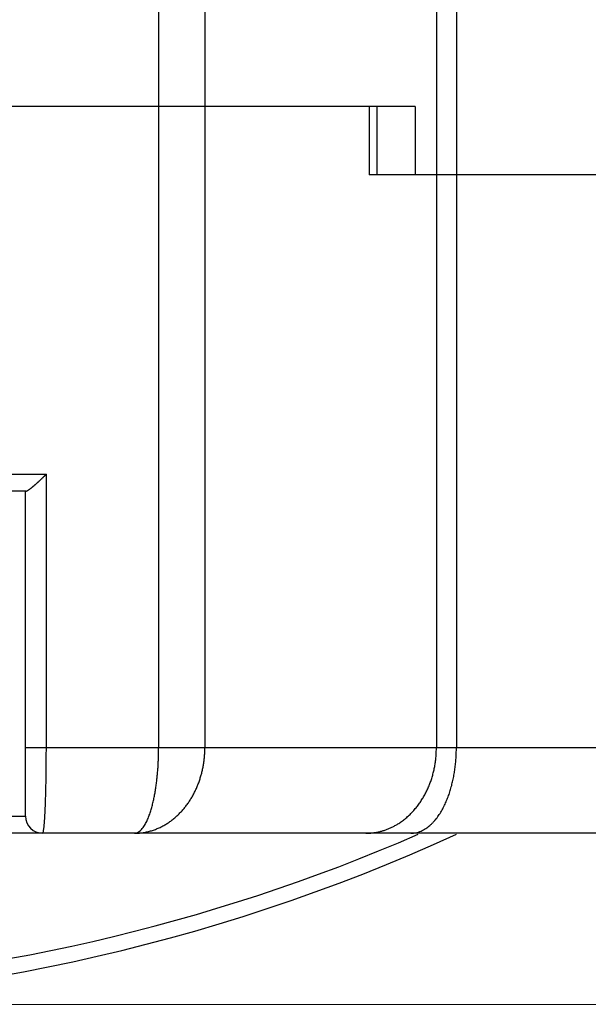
# Model space of a CAD drawing. Header units: millimetres. Extents: x 0 to 1300, y 0 to 891.
# Tile 124 of 133: x 859 to 866, y 455 to 466. Entities that reach past the tile are written whole.
import ezdxf

# ---------------------------------------------------------------- set-up
doc = ezdxf.new("R2010")
doc.units = ezdxf.units.MM
doc.header["$LTSCALE"] = 0.545669
for name, color, linetype in [('NoLayerName_001', 7, 'Continuous'), ('NoLayerName_004', 7, 'Continuous'), ('NoLayerName_007', 7, 'Continuous')]:
    doc.layers.add(name, color=color, linetype=linetype)
doc.styles.get("Standard").update_dxf_attribs({"font": 'txt', "bigfont": 'extfont2'})
doc.dimstyles.get("Standard").update_dxf_attribs({"dimtxt": 2.5, "dimasz": 2.5, "dimexe": 1, "dimexo": 1, "dimtad": 1, "dimdec": 3, "dimzin": 0, "dimdsep": 46, "dimtxsty": 'Standard', "dimcen": 2.5, "dimadec": 3, "dimazin": 0, "dimtfac": 0.75, "dimtdec": 3, "dimtmove": 0, "dimatfit": 3, "dimfxl": 1, "dimarcsym": 0})

# ---------------------------------------------------------------- blocks, each defined once
blk = doc.blocks.new('_OPEN30')
at = {"color": 0, "linetype": 'ByBlock', "lineweight": -2}
for p, q in [((-1, 0.267949), (0, 0)), ((0, 0), (-1, -0.267949)), ((0, 0), (-1, 0))]:
    blk.add_line(p, q, dxfattribs=at)
blk = doc.blocks.new('*D148')
at = {"layer": 'Defpoints', "color": 0}
for p in [(960, 622.102), (855, 454.602), (966.735, 454.602)]:
    blk.add_point(p, dxfattribs=at)
at = {"layer": 'NoLayerName_001', "color": 0, "linetype": 'Continuous', "lineweight": 13}
for p, q in [((963, 622.102), (969.735, 622.102)), ((966.735, 617.602), (966.735, 459.102)), ((858, 454.602), (969.735, 454.602))]:
    blk.add_line(p, q, dxfattribs=at)
at = {"layer": 'NoLayerName_001', "color": 0, "lineweight": 13, "xscale": 4.5, "yscale": 4.5, "zscale": 4.5}
for p, rotation in [((966.735, 622.102), 90), ((966.735, 454.602), 270)]:
    blk.add_blockref('_OPEN30', p, dxfattribs=dict(at, rotation=rotation))
at = {"layer": 'NoLayerName_001', "color": 0, "lineweight": 13, "insert": (958.374, 524.17), "char_height": 10.5, "attachment_point": 5, "rotation": 90}
blk.add_mtext('\\W0.8000;168', dxfattribs=at)

msp = doc.modelspace()

# ---------------------------------------------------------------- linework, layer by layer
at = {"layer": 'NoLayerName_004', "color": 8, "linetype": 'Continuous', "lineweight": 25}
for p, q in [((860.6572, 465.1024), (860.6572, 457.6024)), ((861.1976, 465.1024), (861.1976, 457.6024)), ((863.1196, 465.1024), (863.1196, 464.3024)), ((863.9054, 464.3024), (863.9054, 457.6024)), ((864.1388, 464.3024), (864.1388, 457.6024)), ((850.6563, 460.8024), (859.3437, 460.8024)), ((859.3437, 457.6024), (859.3437, 460.8024)), ((872.1499, 457.6024), (859.1, 457.6024)), ((850.9, 456.8024), (859.1, 456.8024))]:
    msp.add_line(p, q, dxfattribs=at)
at = {"layer": 'NoLayerName_004', "color": 7, "linetype": 'Continuous', "lineweight": 25}
for p, q in [((863.2072, 465.1024), (863.2072, 464.3024)), ((871.0662, 464.3024), (863.1196, 464.3024)), ((859.1047, 460.6024), (856.6993, 460.6024)), ((859.1, 456.8024), (859.1, 460.6024)), ((871.15, 456.6024), (838.85, 456.6024))]:
    msp.add_line(p, q, dxfattribs=at)
for centre, radius, start, end in [((859.3, 456.8024), 0.2, 180.00009, 270), ((855, 476.6024), 22, 245.44556, 294.55499)]:
    msp.add_arc(centre, radius, start, end, dxfattribs=at)
at = {"layer": 'NoLayerName_004', "color": 8, "linetype": 'Continuous', "lineweight": 25}
msp.add_arc((855, 476.6024), 21.8182, 272.40051, 293.48153, dxfattribs=at)
at = {"layer": 'NoLayerName_004', "color": 7, "linetype": 'Continuous', "lineweight": 25}
for points, knots in [([(859.1046, 460.6024), (859.1071, 460.6029), (859.1125, 460.6035), (859.1193, 460.6077), (859.1262, 460.6117), (859.1329, 460.6158), (859.1394, 460.6201), (859.1458, 460.6245), (859.1521, 460.629), (859.1584, 460.6337), (859.1646, 460.6385), (859.1708, 460.6434), (859.1769, 460.6483), (859.183, 460.6533), (859.189, 460.6582), (859.195, 460.6633), (859.201, 460.6683), (859.2069, 460.6734), (859.2129, 460.6785), (859.2188, 460.6837), (859.2246, 460.6888), (859.2305, 460.694), (859.2363, 460.6993), (859.2421, 460.7045), (859.2479, 460.7098), (859.2537, 460.7151), (859.2595, 460.7204), (859.2652, 460.7258), (859.2709, 460.7311), (859.2766, 460.7365), (859.2823, 460.7419), (859.288, 460.7473), (859.2936, 460.7527), (859.2992, 460.7582), (859.3048, 460.7636), (859.3104, 460.7691), (859.316, 460.7746), (859.3216, 460.7801), (859.3271, 460.7857), (859.3308, 460.7894), (859.3327, 460.7912)], [0, 0, 0, 0, 0.00774748, 0.01578266, 0.023785, 0.03163167, 0.0393942, 0.0471451, 0.0549359, 0.06276363, 0.07061553, 0.07847759, 0.08633505, 0.09418022, 0.10201551, 0.109844, 0.11766873, 0.12549269, 0.1333184, 0.14114631, 0.1489762, 0.15680787, 0.16464107, 0.17247556, 0.18031106, 0.18814731, 0.195984, 0.20382083, 0.21165748, 0.21949361, 0.22732899, 0.23516366, 0.2429977, 0.25083122, 0.2586643, 0.26649703, 0.2743295, 0.28216181, 0.28999405, 0.29782631, 0.29782631, 0.29782631, 0.29782631]), ([(859.3327, 460.7912), (859.3345, 460.7931), (859.3382, 460.7968), (859.3418, 460.8005), (859.3437, 460.8024)], [0, 0, 0, 0, 0.00783237, 0.015664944, 0.015664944, 0.015664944, 0.015664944])]:
    msp.add_open_spline(points, degree=3, knots=knots, dxfattribs=at)
at = {"layer": 'NoLayerName_004', "color": 8, "linetype": 'Continuous', "lineweight": 25}
for points, knots in [([(859.3, 456.6024), (859.3026, 456.6073), (859.3091, 456.6165), (859.3109, 456.6334), (859.3138, 456.6497), (859.3158, 456.6664), (859.3176, 456.683), (859.3192, 456.6996), (859.3207, 456.7162), (859.322, 456.7329), (859.3233, 456.7496), (859.3244, 456.7663), (859.3255, 456.783), (859.3265, 456.7998), (859.3274, 456.8165), (859.3283, 456.8332), (859.3292, 456.8499), (859.33, 456.8666), (859.3307, 456.8833), (859.3314, 456.9), (859.3321, 456.9167), (859.333, 456.939), (859.334, 456.9668), (859.3352, 457.0003), (859.3362, 457.0337), (859.3371, 457.0672), (859.338, 457.1006), (859.3388, 457.134), (859.3395, 457.1675), (859.3401, 457.2009), (859.3408, 457.24), (859.3415, 457.2846), (859.3421, 457.3347), (859.3427, 457.3849), (859.3431, 457.4351), (859.3434, 457.4853), (859.3436, 457.5355), (859.3437, 457.5745), (859.3437, 457.5968), (859.3437, 457.6024)], [0, 0, 0, 0, 0.0166264, 0.0329305, 0.0498999, 0.0666332, 0.0832692, 0.099947, 0.1166657, 0.1334126, 0.1501744, 0.1669378, 0.1836906, 0.2004316, 0.217163, 0.2338874, 0.250607, 0.2673242, 0.2840412, 0.3007603, 0.3174822, 0.3342068, 0.3676619, 0.401122, 0.4345835, 0.4680429, 0.5014996, 0.5349543, 0.5684079, 0.6018613, 0.635315, 0.6854969, 0.7356798, 0.7858631, 0.8360462, 0.8862288, 0.9364113, 0.9865936, 1.0033211, 1.0033211, 1.0033211, 1.0033211]), ([(860.3729, 456.6024), (860.3887, 456.603), (860.4206, 456.6033), (860.4682, 456.6088), (860.5154, 456.6172), (860.5621, 456.6289), (860.608, 456.6436), (860.6528, 456.6613), (860.6962, 456.6818), (860.7382, 456.7051), (860.7785, 456.731), (860.8173, 456.7593), (860.8542, 456.7898), (860.8895, 456.8223), (860.9229, 456.8567), (860.9544, 456.8927), (860.984, 456.9303), (861.0118, 456.9693), (861.0375, 457.0096), (861.0614, 457.051), (861.0833, 457.0936), (861.1033, 457.137), (861.1213, 457.1814), (861.1375, 457.2265), (861.1517, 457.2722), (861.164, 457.3184), (861.1744, 457.3652), (861.1829, 457.4122), (861.1895, 457.4596), (861.1941, 457.5071), (861.1971, 457.5547), (861.1973, 457.5865), (861.1976, 457.6024)], [0, 0, 0, 0, 0.0476553, 0.0954879, 0.1434723, 0.191566, 0.2397138, 0.2878523, 0.3359152, 0.3838735, 0.4317781, 0.4796713, 0.5275747, 0.5754917, 0.6234093, 0.6713002, 0.719137, 0.7669387, 0.8147322, 0.8625356, 0.9103585, 0.9582035, 1.0060662, 1.0539364, 1.1018037, 1.1496649, 1.1975147, 1.2453447, 1.2931435, 1.3408973, 1.3885906, 1.4362065, 1.4362065, 1.4362065, 1.4362065]), ([(860.6568, 457.5482), (860.6569, 457.5573), (860.6571, 457.5753), (860.6571, 457.5934), (860.6572, 457.6024)], [0, 0, 0, 0, 0.027077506, 0.054150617, 0.054150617, 0.054150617, 0.054150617]), ([(863.455, 456.7114), (863.4693, 456.7209), (863.4985, 456.7393), (863.5394, 456.771), (863.5786, 456.8049), (863.6158, 456.8414), (863.651, 456.88), (863.684, 456.9206), (863.7149, 456.963), (863.7435, 457.007), (863.7698, 457.0524), (863.7938, 457.099), (863.8154, 457.1467), (863.8346, 457.1953), (863.8515, 457.2446), (863.866, 457.2947), (863.8782, 457.3452), (863.8882, 457.3963), (863.8959, 457.4476), (863.9013, 457.4991), (863.9048, 457.5507), (863.905, 457.5852), (863.9054, 457.6024)], [0, 0, 0, 0, 0.0515534, 0.1032395, 0.1550939, 0.2071288, 0.2593356, 0.3116877, 0.3641435, 0.4166488, 0.4691396, 0.5215454, 0.5738383, 0.6260431, 0.6781792, 0.7302574, 0.7822808, 0.8342458, 0.8861425, 0.9379557, 0.9896657, 1.0412491, 1.0412491, 1.0412491, 1.0412491]), ([(864.1379, 457.5409), (864.1381, 457.5512), (864.1388, 457.5716), (864.1388, 457.5921), (864.1388, 457.6024)], [0, 0, 0, 0, 0.030732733, 0.061455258, 0.061455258, 0.061455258, 0.061455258]), ([(860.3729, 456.6024), (860.3816, 456.6038), (860.3998, 456.6049), (860.4243, 456.6183), (860.4464, 456.6359), (860.466, 456.6572), (860.4833, 456.6802), (860.4984, 456.7038), (860.5114, 456.7277), (860.5229, 456.752), (860.5333, 456.7766), (860.5431, 456.8016), (860.5523, 456.827), (860.561, 456.8527), (860.5691, 456.8787), (860.5767, 456.9048), (860.5837, 456.931), (860.5903, 456.9573), (860.5964, 456.9837), (860.602, 457.0102), (860.6074, 457.0367), (860.6123, 457.0633), (860.617, 457.0899), (860.6214, 457.1166), (860.6255, 457.1434), (860.6293, 457.1702), (860.6328, 457.1971), (860.6361, 457.224), (860.6391, 457.2509), (860.6418, 457.2778), (860.6444, 457.3048), (860.6467, 457.3318), (860.6487, 457.3588), (860.6505, 457.3858), (860.6521, 457.4129), (860.6535, 457.4399), (860.6546, 457.467), (860.6556, 457.4941), (860.6563, 457.5211), (860.6566, 457.5392), (860.6568, 457.5482)], [0, 0, 0, 0, 0.0265698, 0.0536741, 0.0820395, 0.1112625, 0.1402964, 0.1682017, 0.1952541, 0.2219122, 0.2485668, 0.2754413, 0.3025016, 0.32968, 0.3569058, 0.3841067, 0.4112456, 0.4383372, 0.4653979, 0.4924424, 0.5194835, 0.5465321, 0.5735919, 0.6006618, 0.6277403, 0.6548254, 0.6819147, 0.7090057, 0.7360962, 0.7631864, 0.7902763, 0.8173661, 0.8444559, 0.8715455, 0.8986347, 0.9257233, 0.9528108, 0.9798968, 1.0069806, 1.0340617, 1.0340617, 1.0340617, 1.0340617]), ([(863.606, 456.6024), (863.6162, 456.6029), (863.6368, 456.6033), (863.6673, 456.6087), (863.6972, 456.6167), (863.7261, 456.6276), (863.7538, 456.6412), (863.7803, 456.657), (863.8056, 456.6747), (863.8295, 456.6941), (863.8521, 456.715), (863.8736, 456.7372), (863.8938, 456.7604), (863.9129, 456.7845), (863.9309, 456.8095), (863.9479, 456.8351), (863.9639, 456.8614), (863.9791, 456.8881), (863.9934, 456.9154), (864.0068, 456.943), (864.0195, 456.9711), (864.0314, 456.9994), (864.0426, 457.0281), (864.053, 457.0571), (864.0627, 457.0864), (864.0718, 457.1159), (864.0802, 457.1456), (864.088, 457.1754), (864.0952, 457.2055), (864.1018, 457.2356), (864.1079, 457.2658), (864.1133, 457.2962), (864.1183, 457.3266), (864.1227, 457.357), (864.1265, 457.3876), (864.1299, 457.4182), (864.1327, 457.4488), (864.1349, 457.4795), (864.1367, 457.5102), (864.1374, 457.5307), (864.1379, 457.5409)], [0, 0, 0, 0, 0.0307663, 0.061648, 0.0925776, 0.1234524, 0.1542724, 0.1850963, 0.2159246, 0.2467188, 0.2774957, 0.3082813, 0.339074, 0.3698494, 0.4006044, 0.4313572, 0.4621155, 0.4928764, 0.5236301, 0.5543798, 0.585136, 0.6159062, 0.6466955, 0.6775058, 0.7083368, 0.7391859, 0.7700481, 0.8009164, 0.8317817, 0.8626337, 0.8934682, 0.9242873, 0.9550933, 0.9858878, 1.0166722, 1.0474476, 1.0782145, 1.1089732, 1.1397238, 1.1704657, 1.1704657, 1.1704657, 1.1704657]), ([(863.0806, 456.6024), (863.0872, 456.6025), (863.1003, 456.6025), (863.1199, 456.6034), (863.1395, 456.6048), (863.1591, 456.6068), (863.1786, 456.6094), (863.1981, 456.6126), (863.2174, 456.6163), (863.2368, 456.6205), (863.256, 456.6254), (863.275, 456.6307), (863.294, 456.6366), (863.3127, 456.643), (863.3313, 456.6499), (863.3497, 456.6572), (863.3679, 456.6651), (863.3859, 456.6734), (863.4036, 456.6822), (863.421, 456.6915), (863.4382, 456.7011), (863.4494, 456.708), (863.455, 456.7114)], [0, 0, 0, 0, 0.01963984, 0.0392821, 0.05893349, 0.07860093, 0.09829159, 0.11801096, 0.13775804, 0.15752987, 0.17732283, 0.19713273, 0.21695486, 0.23678406, 0.25661478, 0.27644113, 0.29625693, 0.3160558, 0.3358312, 0.35557646, 0.37528488, 0.39494978, 0.39494978, 0.39494978, 0.39494978])]:
    msp.add_open_spline(points, degree=3, knots=knots, dxfattribs=at)
at = {"layer": 'NoLayerName_007', "color": 8, "linetype": 'Continuous', "lineweight": 25}
for p, q in [((863.9054, 478.2242), (863.9054, 464.3024)), ((864.1389, 478.2242), (864.1388, 464.3024)), ((860.6572, 477.6024), (860.6572, 465.1024)), ((861.1976, 477.6024), (861.1976, 465.1024))]:
    msp.add_line(p, q, dxfattribs=at)
at = {"layer": 'NoLayerName_007', "color": 7, "linetype": 'Continuous', "lineweight": 25}
for q in [(846.3437, 465.1024), (863.6563, 464.3024)]:
    msp.add_line((863.6563, 465.1024), q, dxfattribs=at)

# ---------------------------------------------------------------- dimensions: what is measured, and where the dimension line sits
at = {"layer": 'NoLayerName_001', "color": 3, "linetype": 'Continuous', "lineweight": 13}
dim = msp.add_linear_dim(base=(966.7346984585, 454.6023759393), p1=(960, 622.1023759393), p2=(855, 454.6023759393), angle=270, text='\\W0.8000;<>', dimstyle='Standard', override={"dimtxt": 10.5, "dimasz": 4.5, "dimexe": 3, "dimexo": 3, "dimgap": 3, "dimdec": 0, "dimzin": 8, "dimblk": 'OPEN30', "dimclrd": 0, "dimclre": 0, "dimclrt": 0, "dimtp": 0, "dimtm": 0, "dimlwd": 13, "dimlwe": 13}, dxfattribs=at)
dim.commit()
dim.dimension.update_dxf_attribs({"geometry": '*D148', "text_midpoint": (966.7346984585, 524.1700512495), "dimtype": 160})

doc.saveas('drawing.dxf')
